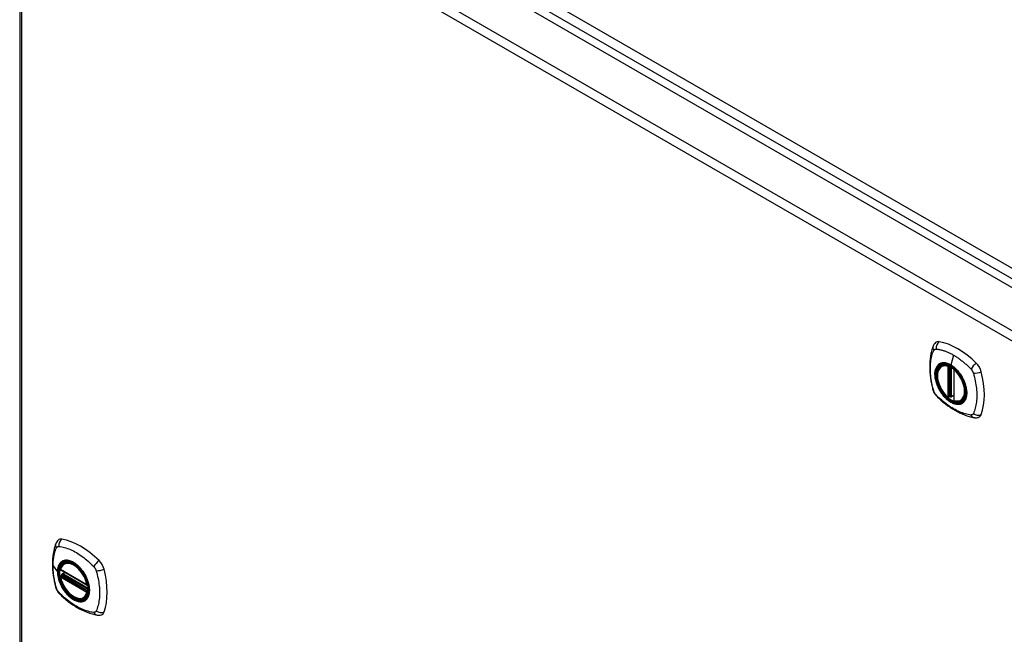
# Model space of a CAD drawing. Header units: inches. Extents: x 19 to 446, y 48 to 210.
# Tile 23 of 30: x 379 to 394, y 190 to 200. Entities that reach past the tile are written whole.
import ezdxf

# ---------------------------------------------------------------- set-up
doc = ezdxf.new("R2010")
doc.units = ezdxf.units.IN
doc.header["$MEASUREMENT"] = 0
doc.layers.add('Visible Edges(ANSI)', color=7, linetype='Continuous', lineweight=25)
doc.layers.add('Visible Tangent Edges(ANSI)', color=7, linetype='Continuous', lineweight=25)

msp = doc.modelspace()

# ---------------------------------------------------------------- linework, layer by layer
at = {"layer": 'Visible Edges(ANSI)'}
for p, q in [((379.247, 204.296), (408.666, 187.311)), ((378.557, 203.875), (378.557, 179.608)), ((393.03, 194.468), (393.041, 194.474)), ((393.225, 194.407), (393.225, 193.929)), ((393.225, 194.005), (393.184, 193.981)), ((393.156, 193.985), (393.143, 193.977)), ((393.171, 193.982), (393.169, 193.984)), ((393.343, 193.926), (393.354, 193.932)), ((379.258, 191.368), (379.268, 191.374)), ((379.201, 191.265), (379.615, 191.026)), ((379.226, 191.203), (379.267, 191.227)), ((379.201, 191.169), (379.215, 191.177)), ((379.221, 191.189), (379.221, 191.191)), ((379.571, 190.826), (379.581, 190.832))]:
    msp.add_line(p, q, dxfattribs=at)
at = {"layer": 'Visible Edges(ANSI)', "flags": 128}
for points in [[(392.897, 194.777), (392.889, 194.756), (392.883, 194.737), (392.877, 194.718), (392.873, 194.699), (392.868, 194.681), (392.864, 194.661), (392.857, 194.621), (392.851, 194.581), (392.847, 194.539), (392.845, 194.497), (392.844, 194.454), (392.845, 194.41), (392.847, 194.366), (392.851, 194.322), (392.856, 194.277), (392.863, 194.232), (392.872, 194.186), (392.882, 194.14), (392.887, 194.117), (392.89, 194.106), (392.894, 194.092)], [(392.935, 194.834), (392.922, 194.82), (392.911, 194.806), (392.903, 194.792), (392.897, 194.777)], [(393.129, 193.978), (393.115, 193.991), (393.101, 194.004), (393.088, 194.018), (393.075, 194.033), (393.063, 194.049), (393.051, 194.065), (393.04, 194.082), (393.029, 194.099), (393.019, 194.117), (393.01, 194.135), (393.001, 194.154), (392.993, 194.172), (392.986, 194.191), (392.98, 194.209), (392.975, 194.228), (392.97, 194.246), (392.967, 194.265), (392.964, 194.283), (392.963, 194.3), (392.962, 194.318), (392.963, 194.334), (392.964, 194.351), (392.966, 194.366), (392.969, 194.381), (392.974, 194.395), (392.979, 194.409), (392.985, 194.421), (392.993, 194.433), (393.001, 194.443), (393.01, 194.453), (393.02, 194.461), (393.03, 194.468)], [(393.283, 194.388), (393.302, 194.366), (393.32, 194.342), (393.336, 194.318), (393.352, 194.292), (393.366, 194.266), (393.379, 194.239), (393.391, 194.212), (393.401, 194.185)], [(392.894, 194.092), (392.898, 194.078), (392.903, 194.065), (392.909, 194.053), (392.916, 194.04), (392.923, 194.028), (392.931, 194.017), (392.94, 194.006), (392.949, 193.996)], [(392.949, 193.996), (392.959, 193.986), (392.968, 193.976), (392.986, 193.96), (393.02, 193.929), (393.055, 193.899), (393.091, 193.871), (393.127, 193.843), (393.164, 193.818), (393.201, 193.794), (393.238, 193.771), (393.276, 193.751), (393.314, 193.732), (393.351, 193.714), (393.39, 193.699), (393.428, 193.685), (393.466, 193.673), (393.504, 193.664), (393.523, 193.659), (393.533, 193.657), (393.545, 193.656)], [(393.169, 193.984), (393.167, 193.985), (393.163, 193.986), (393.159, 193.986), (393.156, 193.985)], [(393.343, 193.926), (393.332, 193.92), (393.319, 193.915), (393.306, 193.912), (393.292, 193.911), (393.278, 193.91), (393.263, 193.911), (393.249, 193.914), (393.234, 193.918)], [(393.545, 193.656), (393.56, 193.654), (393.577, 193.654), (393.594, 193.656), (393.612, 193.66)], [(379.162, 191.734), (379.149, 191.721), (379.139, 191.706), (379.13, 191.692), (379.124, 191.678)], [(379.124, 191.678), (379.116, 191.657), (379.11, 191.637), (379.105, 191.618), (379.1, 191.6), (379.096, 191.581), (379.091, 191.562), (379.084, 191.522), (379.079, 191.481), (379.074, 191.44), (379.072, 191.397), (379.071, 191.355), (379.072, 191.311), (379.074, 191.267), (379.078, 191.223), (379.084, 191.178), (379.091, 191.132), (379.099, 191.087), (379.109, 191.041), (379.114, 191.018), (379.117, 191.006), (379.121, 190.992)], [(379.196, 191.278), (379.2, 191.292), (379.205, 191.306), (379.211, 191.32), (379.219, 191.332), (379.227, 191.343), (379.236, 191.352), (379.247, 191.361), (379.258, 191.368)], [(379.51, 191.288), (379.529, 191.266), (379.547, 191.243), (379.564, 191.218), (379.579, 191.193), (379.594, 191.166), (379.606, 191.14), (379.618, 191.112), (379.628, 191.085)], [(379.571, 190.826), (379.559, 190.821), (379.547, 190.816), (379.534, 190.813), (379.521, 190.811), (379.508, 190.811), (379.494, 190.811), (379.479, 190.814), (379.465, 190.817), (379.45, 190.822), (379.436, 190.827), (379.421, 190.834), (379.406, 190.842), (379.392, 190.852), (379.377, 190.862), (379.363, 190.873), (379.349, 190.885), (379.335, 190.898), (379.321, 190.912), (379.308, 190.927), (379.296, 190.942), (379.284, 190.958), (379.272, 190.975), (379.261, 190.992), (379.251, 191.009), (379.241, 191.027), (379.232, 191.045), (379.224, 191.064), (379.217, 191.082), (379.21, 191.101), (379.204, 191.12), (379.2, 191.138), (379.196, 191.157)], [(379.215, 191.177), (379.218, 191.179), (379.22, 191.182), (379.221, 191.186), (379.221, 191.189)], [(379.121, 190.992), (379.125, 190.979), (379.13, 190.966), (379.136, 190.953), (379.143, 190.941), (379.15, 190.929), (379.158, 190.917), (379.167, 190.906), (379.177, 190.896)], [(379.177, 190.896), (379.186, 190.886), (379.196, 190.877), (379.213, 190.86), (379.247, 190.83), (379.283, 190.8), (379.318, 190.771), (379.355, 190.744), (379.391, 190.718), (379.428, 190.694), (379.466, 190.672), (379.503, 190.651), (379.541, 190.632), (379.579, 190.615), (379.617, 190.599), (379.655, 190.586), (379.693, 190.574), (379.731, 190.564), (379.75, 190.56), (379.761, 190.558), (379.772, 190.556)], [(379.772, 190.556), (379.787, 190.554), (379.804, 190.554), (379.821, 190.556), (379.84, 190.561)]]:
    msp.add_lwpolyline(points, dxfattribs=at)
at = {"layer": 'Visible Edges(ANSI)'}
for centre, start, end in [((393.237, 194.407), 137.3656, 180), ((393.137, 193.987), 229.389, 300), ((393.179, 193.992), 232.1717, 300), ((393.237, 193.929), 180, 253.4446), ((379.207, 191.275), 166.5554, 240), ((379.207, 191.159), 120, 190.611), ((379.232, 191.193), 120, 187.8283), ((379.621, 191.036), 240, 282.6344)]:
    msp.add_arc(centre, 0.0118, start, end, dxfattribs=at)
for centre, major_axis, start_param, end_param in [((393.034, 194.688), (-0.089, 0.153), 5.825423, 6.408181), ((393.285, 193.691), (-0.64, 1.108), 5.170151, 5.825423), ((393.18, 194.193), (0.157, -0.273), 2.363977, 7.060801), ((393.535, 194.398), (0.089, -0.153), 1.113034, 2.028558), ((392.797, 194.535), (-0.64, 1.108), 3.599355, 4.254627), ((393.535, 193.819), (0.089, -0.153), 6.158189, 6.740947), ((379.261, 191.588), (-0.089, 0.153), 5.825423, 6.408181), ((379.512, 190.591), (-0.64, 1.108), 5.170151, 5.825423), ((379.407, 191.093), (0.157, -0.273), 2.363977, 7.060801), ((379.763, 191.299), (0.089, -0.153), 1.113034, 2.028558), ((379.025, 191.435), (-0.64, 1.108), 3.599355, 4.254627), ((379.763, 190.719), (0.089, -0.153), 6.158189, 6.740947)]:
    msp.add_ellipse(centre, major_axis=major_axis, ratio=0.57735, start_param=start_param, end_param=end_param, dxfattribs=at)
for centre, major_axis in [((393.176, 194.191), (-0.16, 0.277)), ((379.404, 191.091), (0.16, -0.277))]:
    msp.add_ellipse(centre, major_axis=major_axis, ratio=0.57735, dxfattribs=at)
at = {"layer": 'Visible Tangent Edges(ANSI)'}
for p, q in [((408.937, 187.453), (379.378, 204.518)), ((379.308, 204.397), (408.867, 187.332)), ((378.656, 203.956), (408.075, 186.97)), ((408.005, 186.849), (378.586, 203.834)), ((378.586, 203.834), (378.586, 179.568)), ((393.219, 194.637), (393.175, 194.482)), ((393.145, 194.46), (393.152, 194.464)), ((393.128, 194.46), (393.128, 193.982)), ((393.145, 193.982), (393.145, 194.46)), ((393.156, 194.462), (393.156, 193.989)), ((393.172, 193.989), (393.172, 194.455)), ((393.187, 193.987), (393.187, 194.446)), ((393.229, 193.924), (393.229, 194.402)), ((393.225, 194.009), (393.187, 193.987)), ((393.156, 193.989), (393.145, 193.982)), ((379.081, 191.327), (379.15, 191.236)), ((379.613, 191.031), (379.199, 191.27)), ((379.232, 191.202), (379.271, 191.225)), ((379.199, 191.154), (379.613, 190.915)), ((379.207, 191.169), (379.219, 191.175)), ((379.621, 190.93), (379.207, 191.169)), ((379.219, 191.175), (379.629, 190.938)), ((379.63, 190.955), (379.227, 191.188)), ((379.63, 190.973), (379.232, 191.202)), ((379.628, 190.934), (379.621, 190.93))]:
    msp.add_line(p, q, dxfattribs=at)
at = {"layer": 'Visible Tangent Edges(ANSI)', "flags": 128}
for points in [[(392.907, 194.077), (392.897, 194.11), (392.89, 194.14), (392.883, 194.17), (392.877, 194.199), (392.872, 194.228), (392.867, 194.258), (392.863, 194.287), (392.86, 194.315), (392.857, 194.344), (392.855, 194.372), (392.854, 194.399), (392.854, 194.426), (392.854, 194.453), (392.855, 194.479), (392.857, 194.505), (392.86, 194.53), (392.863, 194.555), (392.867, 194.579), (392.872, 194.602), (392.877, 194.625), (392.883, 194.648), (392.89, 194.669), (392.897, 194.69), (392.907, 194.712)], [(392.907, 194.712), (392.908, 194.713), (392.908, 194.714), (392.909, 194.714), (392.909, 194.715), (392.91, 194.716), (392.91, 194.717), (392.911, 194.718), (392.911, 194.718), (392.912, 194.719), (392.912, 194.72), (392.913, 194.721), (392.914, 194.721), (392.914, 194.722), (392.915, 194.723), (392.916, 194.723), (392.916, 194.724), (392.917, 194.724), (392.918, 194.725), (392.918, 194.726), (392.919, 194.726), (392.92, 194.727), (392.921, 194.727), (392.921, 194.728), (392.922, 194.728)], [(392.922, 194.728), (392.923, 194.728), (392.924, 194.729), (392.925, 194.729), (392.925, 194.73), (392.926, 194.73), (392.927, 194.73), (392.928, 194.731), (392.929, 194.731), (392.93, 194.731), (392.93, 194.731), (392.931, 194.732), (392.932, 194.732), (392.933, 194.732), (392.934, 194.732), (392.935, 194.732), (392.936, 194.733), (392.937, 194.733), (392.938, 194.733), (392.939, 194.733), (392.94, 194.733), (392.94, 194.733), (392.941, 194.733), (392.942, 194.733), (392.943, 194.733)], [(392.943, 194.733), (392.956, 194.732), (392.967, 194.731), (392.978, 194.729), (392.989, 194.726), (393, 194.724), (393.012, 194.722), (393.023, 194.719), (393.034, 194.716), (393.045, 194.713), (393.057, 194.709), (393.068, 194.706), (393.08, 194.702), (393.091, 194.698), (393.103, 194.693), (393.114, 194.689), (393.126, 194.684), (393.138, 194.679), (393.149, 194.674), (393.161, 194.668), (393.173, 194.663), (393.184, 194.657), (393.196, 194.65), (393.208, 194.644), (393.219, 194.637)], [(393.219, 194.637), (393.231, 194.631), (393.243, 194.623), (393.254, 194.616), (393.266, 194.609), (393.277, 194.601), (393.289, 194.593), (393.301, 194.585), (393.312, 194.576), (393.324, 194.568), (393.335, 194.559), (393.347, 194.55), (393.358, 194.541), (393.369, 194.532), (393.381, 194.522), (393.392, 194.513), (393.403, 194.503), (393.414, 194.493), (393.425, 194.483), (393.436, 194.472), (393.447, 194.462), (393.458, 194.451), (393.469, 194.441), (393.48, 194.43), (393.493, 194.416)], [(392.981, 194.488), (392.972, 194.48), (392.964, 194.471), (392.956, 194.461), (392.949, 194.45), (392.943, 194.439), (392.938, 194.426), (392.933, 194.413), (392.93, 194.399), (392.927, 194.384), (392.925, 194.369), (392.923, 194.353), (392.923, 194.336), (392.923, 194.319), (392.925, 194.301), (392.927, 194.283), (392.93, 194.265), (392.933, 194.247), (392.938, 194.228), (392.943, 194.209), (392.949, 194.191), (392.956, 194.172), (392.964, 194.153), (392.972, 194.135), (392.981, 194.116)], [(393.4, 194.185), (393.418, 194.116), (393.425, 194.051), (393.42, 193.992), (393.404, 193.943), (393.377, 193.905), (393.341, 193.88), (393.298, 193.869), (393.249, 193.874), (393.196, 193.892), (393.143, 193.925), (393.091, 193.969), (393.043, 194.024), (393.001, 194.087), (392.967, 194.154), (392.943, 194.223), (392.93, 194.29), (392.927, 194.353), (392.937, 194.409), (392.957, 194.454), (392.987, 194.487), (393.026, 194.507), (393.072, 194.512), (393.123, 194.502), (393.176, 194.478)], [(393.014, 194.507), (393.013, 194.507), (393.011, 194.506), (393.01, 194.505), (393.008, 194.505), (393.007, 194.504), (393.005, 194.503), (393.004, 194.503), (393.002, 194.502), (393.001, 194.501), (393, 194.501), (392.998, 194.5), (392.997, 194.499), (392.995, 194.498), (392.994, 194.497), (392.993, 194.496), (392.991, 194.496), (392.99, 194.495), (392.989, 194.494), (392.987, 194.493), (392.986, 194.492), (392.985, 194.491), (392.983, 194.49), (392.982, 194.489), (392.981, 194.488)], [(393.175, 194.482), (393.168, 194.486), (393.161, 194.49), (393.154, 194.493), (393.146, 194.496), (393.139, 194.5), (393.132, 194.502), (393.125, 194.505), (393.118, 194.507), (393.11, 194.509), (393.103, 194.511), (393.097, 194.513), (393.09, 194.514), (393.083, 194.515), (393.076, 194.515), (393.069, 194.516), (393.063, 194.516), (393.056, 194.516), (393.05, 194.515), (393.044, 194.515), (393.038, 194.514), (393.032, 194.513), (393.026, 194.511), (393.02, 194.509), (393.014, 194.507)], [(393.336, 194.321), (393.33, 194.33), (393.325, 194.338), (393.319, 194.347), (393.313, 194.355), (393.306, 194.363), (393.3, 194.371), (393.294, 194.379), (393.287, 194.386), (393.281, 194.394), (393.274, 194.401), (393.268, 194.408), (393.261, 194.415), (393.254, 194.422), (393.247, 194.428), (393.24, 194.434), (393.233, 194.441), (393.226, 194.447), (393.219, 194.452), (393.212, 194.458), (393.204, 194.463), (393.197, 194.468), (393.19, 194.473), (393.183, 194.477), (393.175, 194.482)], [(393.176, 194.478), (393.18, 194.475), (393.185, 194.473), (393.19, 194.47), (393.194, 194.467), (393.199, 194.464), (393.203, 194.46), (393.208, 194.457), (393.213, 194.454), (393.217, 194.45), (393.222, 194.447), (393.226, 194.443), (393.231, 194.439), (393.235, 194.435), (393.24, 194.431), (393.244, 194.427), (393.249, 194.423), (393.253, 194.419), (393.257, 194.415), (393.262, 194.411), (393.266, 194.406), (393.27, 194.402), (393.275, 194.397), (393.279, 194.393), (393.283, 194.388)], [(393.369, 194.264), (393.368, 194.266), (393.367, 194.269), (393.365, 194.271), (393.364, 194.274), (393.363, 194.276), (393.362, 194.279), (393.36, 194.281), (393.359, 194.283), (393.358, 194.286), (393.356, 194.288), (393.355, 194.291), (393.353, 194.293), (393.352, 194.295), (393.351, 194.298), (393.349, 194.3), (393.348, 194.303), (393.346, 194.305), (393.345, 194.307), (393.343, 194.31), (393.342, 194.312), (393.34, 194.314), (393.339, 194.317), (393.337, 194.319), (393.336, 194.321)], [(393.493, 194.416), (393.495, 194.413), (393.497, 194.411), (393.499, 194.409), (393.501, 194.406), (393.503, 194.404), (393.504, 194.402), (393.506, 194.399), (393.508, 194.397), (393.51, 194.394), (393.511, 194.391), (393.513, 194.389), (393.514, 194.386), (393.516, 194.383), (393.517, 194.381), (393.519, 194.378), (393.52, 194.375), (393.521, 194.372), (393.523, 194.37), (393.524, 194.367), (393.525, 194.364), (393.526, 194.361), (393.527, 194.358), (393.528, 194.356), (393.529, 194.353)], [(393.529, 194.353), (393.539, 194.32), (393.547, 194.29), (393.554, 194.261), (393.56, 194.231), (393.565, 194.202), (393.57, 194.173), (393.575, 194.144), (393.578, 194.116), (393.581, 194.087), (393.583, 194.059), (393.584, 194.032), (393.585, 194.005), (393.584, 193.978), (393.583, 193.952), (393.581, 193.926), (393.578, 193.901), (393.575, 193.876), (393.57, 193.852), (393.565, 193.828), (393.56, 193.805), (393.554, 193.783), (393.547, 193.761), (393.539, 193.74), (393.529, 193.718)], [(393.369, 193.892), (393.378, 193.9), (393.387, 193.909), (393.394, 193.919), (393.401, 193.93), (393.407, 193.942), (393.413, 193.955), (393.417, 193.968), (393.421, 193.982), (393.424, 193.997), (393.426, 194.012), (393.427, 194.028), (393.428, 194.045), (393.427, 194.062), (393.426, 194.079), (393.424, 194.097), (393.421, 194.115), (393.417, 194.134), (393.413, 194.152), (393.407, 194.171), (393.401, 194.19), (393.394, 194.208), (393.387, 194.227), (393.378, 194.246), (393.369, 194.264)], [(392.943, 194.014), (392.941, 194.017), (392.94, 194.019), (392.938, 194.021), (392.936, 194.024), (392.934, 194.026), (392.932, 194.029), (392.93, 194.031), (392.929, 194.034), (392.927, 194.036), (392.925, 194.039), (392.924, 194.041), (392.922, 194.044), (392.921, 194.047), (392.919, 194.05), (392.918, 194.052), (392.916, 194.055), (392.915, 194.058), (392.914, 194.061), (392.913, 194.063), (392.911, 194.066), (392.91, 194.069), (392.909, 194.072), (392.908, 194.075), (392.907, 194.077)], [(393.493, 193.697), (393.469, 193.7), (393.447, 193.704), (393.425, 193.709), (393.403, 193.715), (393.381, 193.721), (393.358, 193.729), (393.335, 193.738), (393.312, 193.747), (393.289, 193.757), (393.266, 193.769), (393.243, 193.781), (393.219, 193.794), (393.196, 193.808), (393.173, 193.822), (393.149, 193.838), (393.126, 193.854), (393.103, 193.872), (393.08, 193.89), (393.057, 193.908), (393.034, 193.928), (393.012, 193.948), (392.989, 193.968), (392.967, 193.99), (392.943, 194.014)], [(392.981, 194.116), (392.982, 194.114), (392.983, 194.112), (392.985, 194.109), (392.986, 194.107), (392.987, 194.104), (392.989, 194.102), (392.99, 194.099), (392.991, 194.097), (392.993, 194.094), (392.994, 194.092), (392.995, 194.09), (392.997, 194.087), (392.998, 194.085), (393, 194.082), (393.001, 194.08), (393.002, 194.078), (393.004, 194.075), (393.005, 194.073), (393.007, 194.071), (393.008, 194.068), (393.01, 194.066), (393.011, 194.063), (393.013, 194.061), (393.014, 194.059)], [(393.014, 194.059), (393.026, 194.042), (393.038, 194.026), (393.05, 194.01), (393.063, 193.994), (393.076, 193.98), (393.09, 193.966), (393.104, 193.952), (393.118, 193.94), (393.132, 193.928), (393.146, 193.918), (393.161, 193.908), (393.175, 193.899), (393.19, 193.891), (393.204, 193.884), (393.219, 193.878), (393.233, 193.873), (393.247, 193.87), (393.261, 193.867), (393.274, 193.865), (393.288, 193.865), (393.3, 193.865), (393.313, 193.867), (393.325, 193.869), (393.336, 193.873)], [(393.156, 193.989), (393.156, 193.989), (393.156, 193.989), (393.156, 193.989), (393.156, 193.988), (393.156, 193.988), (393.156, 193.988), (393.156, 193.988), (393.156, 193.988), (393.156, 193.988), (393.156, 193.988), (393.156, 193.988), (393.156, 193.988), (393.156, 193.988), (393.156, 193.988), (393.156, 193.988), (393.156, 193.988), (393.156, 193.988), (393.156, 193.988), (393.156, 193.987), (393.156, 193.987), (393.156, 193.987), (393.156, 193.987), (393.156, 193.987), (393.156, 193.987)], [(393.156, 193.987), (393.156, 193.987), (393.156, 193.987), (393.156, 193.987), (393.156, 193.986), (393.156, 193.986), (393.156, 193.986), (393.156, 193.986), (393.156, 193.986), (393.156, 193.986), (393.156, 193.985), (393.156, 193.985), (393.156, 193.985), (393.156, 193.985), (393.156, 193.985), (393.156, 193.985), (393.156, 193.985), (393.156, 193.985), (393.156, 193.985), (393.156, 193.985), (393.156, 193.985), (393.156, 193.985), (393.156, 193.985), (393.156, 193.985), (393.156, 193.985)], [(393.156, 193.985), (393.156, 193.985), (393.156, 193.985), (393.156, 193.985), (393.156, 193.985), (393.156, 193.985), (393.156, 193.985), (393.156, 193.985), (393.156, 193.985), (393.156, 193.985), (393.156, 193.985), (393.156, 193.985), (393.156, 193.985), (393.156, 193.985), (393.156, 193.985), (393.156, 193.985), (393.156, 193.985), (393.156, 193.985), (393.156, 193.985), (393.156, 193.985), (393.156, 193.985), (393.156, 193.985), (393.156, 193.985), (393.156, 193.985), (393.156, 193.985)], [(393.169, 193.984), (393.169, 193.984), (393.169, 193.984), (393.17, 193.984), (393.17, 193.984), (393.17, 193.984), (393.17, 193.984), (393.17, 193.984), (393.17, 193.984), (393.17, 193.984), (393.17, 193.983), (393.17, 193.983), (393.17, 193.983), (393.17, 193.983), (393.17, 193.983), (393.17, 193.983), (393.17, 193.983), (393.17, 193.983), (393.17, 193.983), (393.17, 193.983), (393.17, 193.983), (393.17, 193.983), (393.171, 193.983), (393.171, 193.983), (393.171, 193.983)], [(393.171, 193.983), (393.171, 193.983), (393.171, 193.983), (393.171, 193.983), (393.171, 193.983), (393.171, 193.983), (393.171, 193.984), (393.171, 193.984), (393.171, 193.984), (393.171, 193.984), (393.171, 193.984), (393.171, 193.984), (393.171, 193.984), (393.171, 193.984), (393.171, 193.984), (393.171, 193.985), (393.171, 193.985), (393.171, 193.985), (393.171, 193.985), (393.171, 193.985), (393.171, 193.985), (393.171, 193.986), (393.171, 193.986), (393.172, 193.986), (393.172, 193.986)], [(393.172, 193.986), (393.172, 193.986), (393.172, 193.986), (393.172, 193.987), (393.172, 193.987), (393.172, 193.987), (393.172, 193.987), (393.172, 193.987), (393.172, 193.987), (393.172, 193.987), (393.172, 193.988), (393.172, 193.988), (393.172, 193.988), (393.172, 193.988), (393.172, 193.988), (393.172, 193.988), (393.172, 193.988), (393.172, 193.988), (393.172, 193.989), (393.172, 193.989), (393.172, 193.989), (393.172, 193.989), (393.172, 193.989), (393.172, 193.989), (393.172, 193.989)], [(393.336, 193.873), (393.337, 193.874), (393.339, 193.874), (393.34, 193.875), (393.342, 193.875), (393.343, 193.876), (393.345, 193.877), (393.346, 193.878), (393.348, 193.878), (393.349, 193.879), (393.351, 193.88), (393.352, 193.88), (393.353, 193.881), (393.355, 193.882), (393.356, 193.883), (393.357, 193.884), (393.359, 193.885), (393.36, 193.886), (393.362, 193.886), (393.363, 193.887), (393.364, 193.888), (393.365, 193.889), (393.367, 193.89), (393.368, 193.891), (393.369, 193.892)], [(393.529, 193.718), (393.528, 193.716), (393.527, 193.715), (393.526, 193.713), (393.525, 193.712), (393.524, 193.71), (393.523, 193.709), (393.522, 193.708), (393.52, 193.706), (393.519, 193.705), (393.517, 193.704), (393.516, 193.703), (393.514, 193.702), (393.513, 193.701), (393.511, 193.701), (393.51, 193.7), (393.508, 193.699), (393.506, 193.699), (393.504, 193.698), (393.503, 193.698), (393.501, 193.698), (393.499, 193.697), (393.497, 193.697), (393.495, 193.697), (393.493, 193.697)], [(379.081, 191.327), (379.081, 191.34), (379.082, 191.354), (379.082, 191.367), (379.083, 191.38), (379.084, 191.393), (379.085, 191.406), (379.086, 191.418), (379.087, 191.431), (379.089, 191.443), (379.091, 191.455), (379.092, 191.467), (379.095, 191.479), (379.097, 191.491), (379.099, 191.503), (379.102, 191.514), (379.105, 191.526), (379.108, 191.537), (379.111, 191.548), (379.114, 191.559), (379.117, 191.57), (379.121, 191.58), (379.125, 191.591), (379.129, 191.601), (379.134, 191.612)], [(379.134, 191.612), (379.135, 191.614), (379.136, 191.616), (379.138, 191.617), (379.139, 191.619), (379.14, 191.62), (379.141, 191.622), (379.142, 191.623), (379.144, 191.624), (379.145, 191.625), (379.146, 191.626), (379.148, 191.627), (379.149, 191.628), (379.151, 191.629), (379.153, 191.63), (379.154, 191.631), (379.156, 191.631), (379.158, 191.632), (379.159, 191.632), (379.161, 191.633), (379.163, 191.633), (379.165, 191.633), (379.167, 191.633), (379.169, 191.633), (379.171, 191.633)], [(379.171, 191.633), (379.195, 191.631), (379.217, 191.627), (379.239, 191.622), (379.261, 191.616), (379.284, 191.61), (379.307, 191.602), (379.33, 191.594), (379.353, 191.584), (379.377, 191.574), (379.4, 191.563), (379.423, 191.551), (379.447, 191.538), (379.47, 191.524), (379.493, 191.509), (379.517, 191.493), (379.54, 191.477), (379.563, 191.459), (379.585, 191.441), (379.608, 191.423), (379.63, 191.403), (379.653, 191.383), (379.675, 191.362), (379.697, 191.341), (379.72, 191.316)], [(379.208, 191.388), (379.204, 191.385), (379.199, 191.38), (379.195, 191.376), (379.191, 191.371), (379.187, 191.367), (379.183, 191.361), (379.18, 191.356), (379.177, 191.351), (379.173, 191.345), (379.171, 191.339), (379.168, 191.333), (379.165, 191.326), (379.163, 191.32), (379.161, 191.313), (379.159, 191.306), (379.157, 191.299), (379.155, 191.292), (379.154, 191.284), (379.153, 191.277), (379.152, 191.269), (379.151, 191.261), (379.151, 191.253), (379.15, 191.245), (379.15, 191.236)], [(379.154, 191.235), (379.155, 191.258), (379.158, 191.281), (379.162, 191.302), (379.168, 191.322), (379.176, 191.34), (379.185, 191.356), (379.196, 191.37), (379.208, 191.383), (379.222, 191.393), (379.237, 191.401), (379.253, 191.407), (379.27, 191.411), (379.288, 191.412), (379.307, 191.412), (379.327, 191.409), (379.347, 191.403), (379.368, 191.396), (379.388, 191.386), (379.409, 191.375), (379.43, 191.361), (379.451, 191.346), (379.471, 191.328), (379.491, 191.309), (379.51, 191.289)], [(379.241, 191.408), (379.24, 191.407), (379.238, 191.406), (379.237, 191.406), (379.236, 191.405), (379.234, 191.405), (379.233, 191.404), (379.231, 191.403), (379.23, 191.402), (379.228, 191.402), (379.227, 191.401), (379.225, 191.4), (379.224, 191.399), (379.223, 191.399), (379.221, 191.398), (379.22, 191.397), (379.219, 191.396), (379.217, 191.395), (379.216, 191.394), (379.215, 191.393), (379.213, 191.392), (379.212, 191.391), (379.211, 191.39), (379.209, 191.389), (379.208, 191.388)], [(379.563, 191.222), (379.552, 191.239), (379.54, 191.255), (379.528, 191.271), (379.515, 191.287), (379.502, 191.301), (379.488, 191.315), (379.474, 191.329), (379.46, 191.341), (379.446, 191.353), (379.432, 191.363), (379.417, 191.373), (379.403, 191.382), (379.388, 191.39), (379.374, 191.397), (379.359, 191.403), (379.345, 191.408), (379.331, 191.411), (379.317, 191.414), (379.303, 191.416), (379.29, 191.416), (379.277, 191.416), (379.265, 191.414), (379.253, 191.411), (379.241, 191.408)], [(379.134, 190.978), (379.129, 190.996), (379.125, 191.011), (379.121, 191.026), (379.117, 191.04), (379.114, 191.055), (379.111, 191.07), (379.108, 191.085), (379.105, 191.1), (379.102, 191.114), (379.099, 191.129), (379.097, 191.144), (379.095, 191.158), (379.092, 191.173), (379.09, 191.187), (379.089, 191.202), (379.087, 191.216), (379.086, 191.23), (379.085, 191.244), (379.084, 191.258), (379.083, 191.272), (379.082, 191.286), (379.082, 191.3), (379.081, 191.313), (379.081, 191.327)], [(379.15, 191.236), (379.15, 191.228), (379.151, 191.219), (379.151, 191.211), (379.152, 191.202), (379.153, 191.193), (379.154, 191.184), (379.155, 191.175), (379.157, 191.166), (379.159, 191.157), (379.161, 191.147), (379.163, 191.138), (379.165, 191.129), (379.168, 191.12), (379.171, 191.11), (379.173, 191.101), (379.177, 191.091), (379.18, 191.082), (379.183, 191.073), (379.187, 191.063), (379.191, 191.054), (379.195, 191.044), (379.199, 191.035), (379.204, 191.026), (379.208, 191.017)], [(379.628, 191.085), (379.641, 191.037), (379.649, 190.991), (379.652, 190.946), (379.649, 190.905), (379.641, 190.868), (379.627, 190.836), (379.608, 190.809), (379.585, 190.789), (379.558, 190.776), (379.527, 190.77), (379.494, 190.771), (379.458, 190.779), (379.421, 190.794), (379.384, 190.815), (379.347, 190.843), (379.312, 190.876), (379.278, 190.914), (379.247, 190.956), (379.22, 191.001), (379.197, 191.048), (379.179, 191.096), (379.165, 191.144), (379.157, 191.19), (379.154, 191.235)], [(379.597, 191.164), (379.595, 191.167), (379.594, 191.169), (379.593, 191.172), (379.591, 191.174), (379.59, 191.176), (379.589, 191.179), (379.588, 191.181), (379.586, 191.184), (379.585, 191.186), (379.583, 191.189), (379.582, 191.191), (379.581, 191.193), (379.579, 191.196), (379.578, 191.198), (379.576, 191.201), (379.575, 191.203), (379.574, 191.205), (379.572, 191.208), (379.571, 191.21), (379.569, 191.212), (379.568, 191.215), (379.566, 191.217), (379.565, 191.22), (379.563, 191.222)], [(379.72, 191.316), (379.722, 191.314), (379.724, 191.311), (379.726, 191.309), (379.728, 191.307), (379.73, 191.304), (379.732, 191.302), (379.733, 191.299), (379.735, 191.297), (379.737, 191.294), (379.739, 191.292), (379.74, 191.289), (379.742, 191.286), (379.743, 191.284), (379.745, 191.281), (379.746, 191.278), (379.747, 191.276), (379.749, 191.273), (379.75, 191.27), (379.751, 191.267), (379.752, 191.264), (379.754, 191.262), (379.755, 191.259), (379.756, 191.256), (379.757, 191.253)], [(379.757, 191.253), (379.766, 191.22), (379.774, 191.191), (379.781, 191.161), (379.787, 191.132), (379.793, 191.103), (379.798, 191.074), (379.802, 191.045), (379.805, 191.016), (379.808, 190.988), (379.81, 190.96), (379.811, 190.932), (379.812, 190.905), (379.811, 190.879), (379.81, 190.852), (379.808, 190.826), (379.806, 190.801), (379.802, 190.776), (379.798, 190.752), (379.793, 190.729), (379.787, 190.706), (379.781, 190.683), (379.774, 190.661), (379.766, 190.64), (379.757, 190.619)], [(379.215, 191.177), (379.215, 191.177), (379.215, 191.177), (379.215, 191.177), (379.215, 191.177), (379.215, 191.177), (379.215, 191.177), (379.215, 191.177), (379.215, 191.177), (379.215, 191.177), (379.215, 191.177), (379.215, 191.177), (379.215, 191.177), (379.215, 191.177), (379.215, 191.177), (379.215, 191.177), (379.215, 191.177), (379.215, 191.177), (379.215, 191.177), (379.215, 191.177), (379.215, 191.177), (379.215, 191.177), (379.215, 191.177), (379.215, 191.177), (379.215, 191.177)], [(379.215, 191.177), (379.215, 191.177), (379.215, 191.177), (379.215, 191.177), (379.215, 191.177), (379.215, 191.177), (379.215, 191.177), (379.215, 191.177), (379.215, 191.177), (379.215, 191.177), (379.215, 191.177), (379.215, 191.177), (379.215, 191.176), (379.216, 191.176), (379.216, 191.176), (379.216, 191.176), (379.216, 191.176), (379.216, 191.176), (379.216, 191.176), (379.216, 191.176), (379.216, 191.176), (379.217, 191.176), (379.217, 191.176), (379.217, 191.176), (379.217, 191.176)], [(379.217, 191.176), (379.217, 191.176), (379.217, 191.176), (379.217, 191.176), (379.217, 191.176), (379.217, 191.176), (379.218, 191.176), (379.218, 191.176), (379.218, 191.176), (379.218, 191.176), (379.218, 191.176), (379.218, 191.176), (379.218, 191.175), (379.218, 191.175), (379.218, 191.175), (379.218, 191.175), (379.218, 191.175), (379.218, 191.175), (379.218, 191.175), (379.218, 191.175), (379.218, 191.175), (379.218, 191.175), (379.219, 191.175), (379.219, 191.175), (379.219, 191.175)], [(379.221, 191.19), (379.221, 191.19), (379.221, 191.19), (379.221, 191.19), (379.221, 191.19), (379.221, 191.19), (379.221, 191.19), (379.221, 191.19), (379.221, 191.19), (379.221, 191.19), (379.221, 191.19), (379.221, 191.19), (379.221, 191.189), (379.221, 191.189), (379.221, 191.189), (379.221, 191.189), (379.221, 191.189), (379.221, 191.189), (379.221, 191.189), (379.221, 191.189), (379.221, 191.189), (379.221, 191.189), (379.221, 191.189), (379.221, 191.189), (379.221, 191.189)], [(379.224, 191.189), (379.224, 191.19), (379.224, 191.19), (379.223, 191.19), (379.223, 191.19), (379.223, 191.19), (379.223, 191.19), (379.223, 191.19), (379.223, 191.19), (379.222, 191.19), (379.222, 191.19), (379.222, 191.19), (379.222, 191.19), (379.222, 191.19), (379.222, 191.19), (379.222, 191.19), (379.222, 191.19), (379.221, 191.19), (379.221, 191.19), (379.221, 191.19), (379.221, 191.19), (379.221, 191.19), (379.221, 191.19), (379.221, 191.19), (379.221, 191.19)], [(379.227, 191.188), (379.227, 191.188), (379.227, 191.188), (379.227, 191.188), (379.226, 191.188), (379.226, 191.188), (379.226, 191.188), (379.226, 191.188), (379.226, 191.188), (379.226, 191.189), (379.226, 191.189), (379.226, 191.189), (379.225, 191.189), (379.225, 191.189), (379.225, 191.189), (379.225, 191.189), (379.225, 191.189), (379.225, 191.189), (379.225, 191.189), (379.225, 191.189), (379.224, 191.189), (379.224, 191.189), (379.224, 191.189), (379.224, 191.189), (379.224, 191.189)], [(379.597, 190.793), (379.606, 190.801), (379.614, 190.81), (379.621, 190.82), (379.628, 190.83), (379.635, 190.842), (379.64, 190.855), (379.645, 190.868), (379.648, 190.882), (379.651, 190.897), (379.653, 190.912), (379.655, 190.928), (379.655, 190.945), (379.655, 190.962), (379.653, 190.98), (379.651, 190.997), (379.648, 191.016), (379.644, 191.034), (379.64, 191.053), (379.634, 191.071), (379.628, 191.09), (379.621, 191.109), (379.614, 191.127), (379.606, 191.146), (379.597, 191.164)], [(379.15, 190.945), (379.149, 190.946), (379.148, 190.947), (379.147, 190.949), (379.147, 190.95), (379.146, 190.951), (379.145, 190.953), (379.144, 190.954), (379.144, 190.955), (379.143, 190.957), (379.142, 190.958), (379.142, 190.959), (379.141, 190.961), (379.14, 190.962), (379.14, 190.964), (379.139, 190.965), (379.139, 190.966), (379.138, 190.968), (379.138, 190.969), (379.137, 190.971), (379.136, 190.972), (379.136, 190.973), (379.135, 190.975), (379.135, 190.976), (379.134, 190.978)], [(379.171, 190.915), (379.17, 190.916), (379.169, 190.917), (379.168, 190.918), (379.167, 190.919), (379.166, 190.921), (379.165, 190.922), (379.164, 190.923), (379.163, 190.924), (379.162, 190.925), (379.161, 190.927), (379.16, 190.928), (379.16, 190.929), (379.159, 190.93), (379.158, 190.932), (379.157, 190.933), (379.156, 190.934), (379.155, 190.935), (379.154, 190.937), (379.153, 190.938), (379.153, 190.939), (379.152, 190.941), (379.151, 190.942), (379.15, 190.943), (379.15, 190.945)], [(379.72, 190.598), (379.697, 190.6), (379.675, 190.604), (379.653, 190.609), (379.63, 190.615), (379.608, 190.622), (379.585, 190.629), (379.563, 190.638), (379.54, 190.647), (379.517, 190.658), (379.493, 190.669), (379.47, 190.681), (379.447, 190.694), (379.423, 190.708), (379.4, 190.723), (379.377, 190.738), (379.353, 190.755), (379.33, 190.772), (379.307, 190.79), (379.284, 190.809), (379.261, 190.828), (379.239, 190.848), (379.217, 190.869), (379.195, 190.89), (379.171, 190.915)], [(379.208, 191.017), (379.209, 191.014), (379.211, 191.012), (379.212, 191.009), (379.213, 191.007), (379.215, 191.005), (379.216, 191.002), (379.217, 191), (379.219, 190.997), (379.22, 190.995), (379.221, 190.992), (379.223, 190.99), (379.224, 190.988), (379.225, 190.985), (379.227, 190.983), (379.228, 190.98), (379.23, 190.978), (379.231, 190.976), (379.233, 190.973), (379.234, 190.971), (379.236, 190.969), (379.237, 190.966), (379.238, 190.964), (379.24, 190.962), (379.241, 190.959)], [(379.241, 190.959), (379.253, 190.942), (379.265, 190.926), (379.277, 190.91), (379.29, 190.895), (379.303, 190.88), (379.317, 190.866), (379.331, 190.853), (379.345, 190.84), (379.359, 190.829), (379.374, 190.818), (379.388, 190.808), (379.403, 190.799), (379.417, 190.791), (379.432, 190.784), (379.446, 190.779), (379.46, 190.774), (379.475, 190.77), (379.488, 190.767), (379.502, 190.765), (379.515, 190.765), (379.528, 190.765), (379.54, 190.767), (379.552, 190.77), (379.563, 190.773)], [(379.563, 190.773), (379.565, 190.774), (379.566, 190.775), (379.568, 190.775), (379.569, 190.776), (379.571, 190.777), (379.572, 190.777), (379.574, 190.778), (379.575, 190.779), (379.576, 190.779), (379.578, 190.78), (379.579, 190.781), (379.581, 190.782), (379.582, 190.782), (379.583, 190.783), (379.585, 190.784), (379.586, 190.785), (379.588, 190.786), (379.589, 190.787), (379.59, 190.788), (379.591, 190.789), (379.593, 190.79), (379.594, 190.791), (379.595, 190.792), (379.597, 190.793)], [(379.757, 190.619), (379.756, 190.617), (379.755, 190.615), (379.754, 190.614), (379.752, 190.612), (379.751, 190.611), (379.75, 190.609), (379.749, 190.608), (379.748, 190.607), (379.746, 190.606), (379.745, 190.605), (379.743, 190.604), (379.742, 190.603), (379.74, 190.602), (379.739, 190.601), (379.737, 190.6), (379.735, 190.6), (379.733, 190.599), (379.732, 190.599), (379.73, 190.598), (379.728, 190.598), (379.726, 190.598), (379.724, 190.598), (379.722, 190.598), (379.72, 190.598)]]:
    msp.add_lwpolyline(points, dxfattribs=at)
at = {"layer": 'Visible Tangent Edges(ANSI)'}
for centre, major_axis, ratio, start_param, end_param in [((393.007, 194.735), (-0.11, 0.042), 0.704518, 0, 0.765179), ((393.034, 194.751), (0.027, 0.115), 0.753705, 0.761071, 1.898341), ((393.179, 194.192), (-0.173, 0.3), 0.57735, 5.055237, 10.652726), ((393.179, 194.192), (-0.151, 0.261), 0.57735, 5.735752, 8.401415), ((393.187, 194.197), (-0.156, 0.271), 0.57735, 6.166197, 6.283185), ((393.137, 194.465), (-0.0034, -0.0113), 0.697177, 4.264021, 5.346931), ((393.137, 194.465), (0.0059, -0.0102), 0.57735, 0.785398, 1.517295), ((393.179, 194.482), (-0.00246, -0.00426), 0.57735, 5.126896, 6.141288), ((393.563, 194.445), (0.0787, 0.088), 0.341266, 1.05898, 2.19625), ((393.137, 194.465), (-0.0118, 0), 0.57735, 0.785398, 2.356194), ((393.237, 194.407), (-0.0118, 0), 0.57735, 0, 0.785398), ((393.237, 194.407), (0.00769, 0.00897), 0.424984, 1.537927, 2.449935), ((393.179, 194.192), (0.151, -0.261), 0.57735, 5.735752, 8.401415), ((393.59, 194.399), (0.116, 0.024), 0.341266, 4.086935, 5.224206), ((393.007, 194.124), (-0.114, -0.032), 0.390453, 0, 0.392125), ((393.034, 194.078), (-0.0849, -0.0822), 0.390453, 5.89106, 6.283185), ((393.137, 193.987), (0.0118, 0), 0.57735, 3.926991, 5.497787), ((393.137, 193.987), (-0.00769, -0.00897), 0.424984, 5.591528, 6.283185), ((393.137, 193.987), (0.0059, -0.0102), 0.57735, 0, 0.785398), ((393.165, 193.984), (-0.0118, 0), 0.57735, 4.088863, 5.497787), ((393.165, 193.981), (-0.0116, 0.0022), 0.653911, 4.189362, 5.615943), ((393.163, 193.975), (-0.0092, 0.00741), 0.983841, 4.634609, 5.950564), ((393.179, 193.992), (-0.00724, -0.00933), 0.470841, 6.079443, 6.283185), ((393.179, 193.992), (0.0118, 0), 0.57735, 4.073452, 5.497787), ((393.179, 193.992), (0.0059, -0.0102), 0.57735, 0, 0.785398), ((393.237, 193.929), (-0.0118, 0), 0.57735, 0, 0.785398), ((393.237, 193.929), (-0.0034, -0.0113), 0.697177, 5.346931, 6.283185), ((393.187, 194.197), (0.156, -0.271), 0.57735, 0, 0.116988), ((393.563, 193.772), (-0.019, -0.117), 0.704518, 5.518007, 6.283185), ((393.59, 193.788), (0.113, -0.035), 0.753705, 4.384844, 5.522115), ((379.261, 191.651), (0.027, 0.115), 0.753705, 0.761071, 1.898341), ((379.235, 191.636), (-0.11, 0.042), 0.704518, 0, 0.765179), ((379.406, 191.093), (-0.173, 0.3), 0.57735, 5.055237, 10.652726), ((379.406, 191.093), (-0.151, 0.261), 0.57735, 4.164956, 6.830618), ((379.414, 191.097), (-0.156, 0.271), 0.57735, 6.166197, 6.283185), ((379.791, 191.346), (0.0787, 0.088), 0.341266, 1.05898, 2.19625), ((379.155, 191.238), (0.00492, 0), 0.57735, 3.5561, 4.570492), ((379.207, 191.275), (-0.0115, 0.0027), 0.697177, 0, 0.936254), ((379.207, 191.275), (-0.0059, -0.0102), 0.57735, 5.497787, 6.283185), ((379.818, 191.299), (-0.116, -0.024), 0.341266, 0.945343, 2.082613), ((379.207, 191.159), (-0.0116, -0.0022), 0.424984, 0, 0.691657), ((379.207, 191.159), (-0.0059, -0.0102), 0.57735, 3.926991, 5.497787), ((379.406, 191.093), (0.151, -0.261), 0.57735, 4.164956, 6.830618), ((379.207, 191.159), (-0.0059, 0.0102), 0.57735, 5.497787, 6.283185), ((379.21, 191.187), (0.0018, -0.0117), 0.983841, 0.332621, 1.648576), ((379.216, 191.186), (0.0039, 0.0112), 0.653911, 3.808835, 5.235416), ((379.219, 191.185), (0.0059, 0.0102), 0.57735, 3.926991, 5.335914), ((379.232, 191.193), (-0.0117, -0.0016), 0.470841, 0, 0.203742), ((379.232, 191.193), (-0.0059, -0.0102), 0.57735, 3.926991, 5.351326), ((379.232, 191.193), (-0.0059, 0.0102), 0.57735, 5.497787, 6.283185), ((379.235, 191.025), (-0.114, -0.032), 0.390453, 0, 0.392125), ((379.261, 190.978), (-0.0849, -0.0822), 0.390453, 5.89106, 6.283185), ((379.621, 191.036), (-0.0059, -0.0102), 0.57735, 5.497787, 6.283185), ((379.621, 191.036), (-0.0116, -0.0022), 0.424984, 0.691657, 1.603666), ((379.621, 190.92), (0.0059, 0.0102), 0.57735, 0.785398, 2.356194), ((379.621, 190.92), (0.0115, -0.0027), 0.697177, 4.077847, 5.160757), ((379.621, 190.92), (0.0059, -0.0102), 0.57735, 1.624298, 2.356194), ((379.414, 191.097), (0.156, -0.271), 0.57735, 0, 0.116988), ((379.818, 190.688), (-0.113, 0.035), 0.753705, 1.243252, 2.380522), ((379.791, 190.672), (-0.019, -0.117), 0.704518, 5.518007, 6.283185)]:
    msp.add_ellipse(centre, major_axis=major_axis, ratio=ratio, start_param=start_param, end_param=end_param, dxfattribs=at)
for centre, major_axis in [((393.179, 194.193), (0.171, -0.296)), ((393.176, 194.191), (-0.163, 0.282)), ((393.176, 194.191), (0.162, -0.281)), ((379.407, 191.093), (-0.171, 0.296)), ((379.404, 191.091), (0.163, -0.282)), ((379.404, 191.091), (-0.162, 0.281))]:
    msp.add_ellipse(centre, major_axis=major_axis, ratio=0.57735, dxfattribs=at)

doc.saveas('drawing.dxf')
